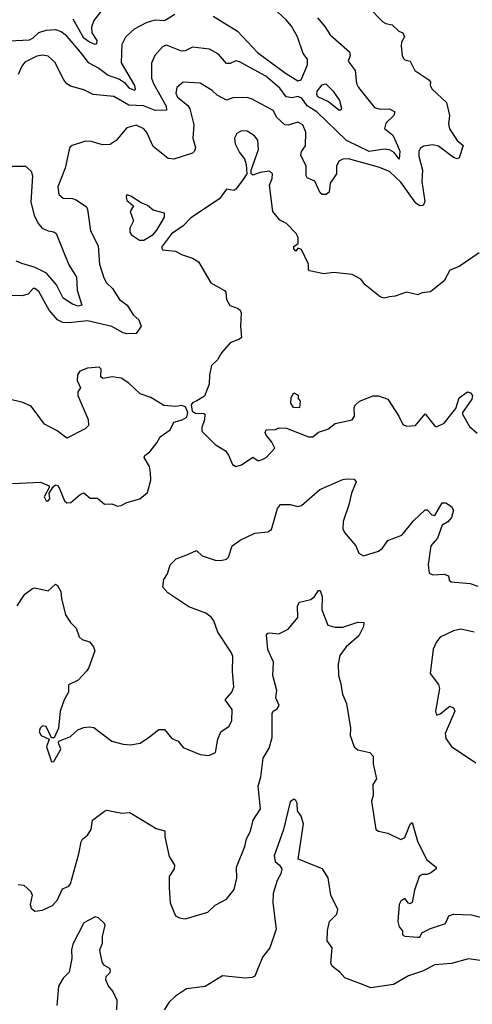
# Model space of a CAD drawing. Extents: x 1552033 to 1694788, y 811965 to 917215.
# Tile 156 of 256: x 1616233 to 1618646, y 854244 to 859486. Entities that reach past the tile are written whole.
import ezdxf

# ---------------------------------------------------------------- set-up
doc = ezdxf.new("R2010")
doc.units = 0

msp = doc.modelspace()

# ---------------------------------------------------------------- linework, layer by layer
at = {"layer": '0CON20XD'}
for points in [[(1618091.4, 859551.4), (1618167.8, 859475), (1618185, 859464.6), (1618217.8, 859457.8), (1618254.2, 859424.2), (1618276, 859415), (1618284, 859395), (1618268.8, 859365), (1618266.2, 859345), (1618271.4, 859295), (1618278.9, 859278.9), (1618285, 859271.9), (1618315, 859265.6), (1618338.8, 859215), (1618414.2, 859165), (1618422, 859155), (1618421.2, 859135), (1618431.4, 859115), (1618507.8, 859045), (1618523.8, 858975), (1618518.8, 858931.2), (1618523.6, 858905), (1618565, 858843.3), (1618597.1, 858815), (1618575, 858750), (1618565, 858744.4), (1618545, 858751.5), (1618465, 858811.8), (1618435, 858820), (1618385, 858811.8), (1618368.6, 858801.4), (1618360, 858785), (1618360.9, 858759.1), (1618380, 858685), (1618376.4, 858625), (1618392.5, 858517.5), (1618383.9, 858496.1), (1618365, 858493.8), (1618345, 858508), (1618265, 858621.1), (1618205, 858676.7), (1618145, 858699.7), (1617985.3, 858744.7), (1617955, 858743.6), (1617935, 858732), (1617921.9, 858705), (1617922.5, 858665), (1617888.1, 858615), (1617883.4, 858566.6), (1617867.5, 858555), (1617845.7, 858555.7), (1617834.5, 858564.5), (1617805.7, 858625.7), (1617765, 858644.3), (1617759.4, 858655), (1617760, 858705), (1617731.9, 858765), (1617735, 858783.3), (1617756.4, 858813.6), (1617757.5, 858887.5), (1617742.1, 858925), (1617715, 858939.3), (1617665, 858924.6), (1617646.2, 858926.2), (1617604.4, 858964.4), (1617585, 859002.9), (1617565, 859011.9), (1617472.3, 859062.3), (1617445, 859071.2), (1617370, 859070), (1617335, 859057.5), (1617285, 859083.6), (1617259, 859109), (1617195, 859147.5), (1617105, 859152.3), (1617070.9, 859125), (1617065.9, 859095), (1617075, 859073.2), (1617129.6, 859029.6), (1617140.9, 859010.9), (1617160.7, 858925), (1617155.5, 858855), (1617170.6, 858805), (1617164.6, 858785.4), (1617154, 858775), (1617055, 858743.1), (1617025, 858746), (1616945, 858810), (1616910.6, 858885), (1616895.6, 858905), (1616853.7, 858923.7), (1616805, 858910.4), (1616747.9, 858842.1), (1616715, 858821.9), (1616675, 858819.5), (1616615, 858836.7), (1616585, 858838.1), (1616512.5, 858815), (1616500, 858805), (1616496.1, 858786.1), (1616475.7, 858695.7), (1616436.7, 858595), (1616441.9, 858555), (1616465, 858535.7), (1616515, 858534.4), (1616535, 858526.5), (1616588.8, 858488.8), (1616595.5, 858475), (1616611.1, 858361.1), (1616652, 858282), (1616659.5, 858185), (1616681.1, 858111.1), (1616695.5, 858085.5), (1616727.8, 858055), (1616765, 857995.8), (1616806, 857966), (1616838.6, 857915), (1616867.9, 857887.9), (1616881.2, 857855), (1616855, 857814.4), (1616805, 857812.9), (1616785, 857818.2), (1616725, 857852.7), (1616595, 857882.3), (1616495, 857871.1), (1616464.2, 857874.2), (1616435, 857888.2), (1616390.1, 857940.1), (1616335, 858037.8), (1616315, 858054.4), (1616305, 858054.2), (1616279.4, 858025), (1616245.2, 858014.8), (1616165, 858016.5)], [(1616665, 859530), (1616628.8, 859481.2), (1616615.5, 859445), (1616617.9, 859415), (1616643.8, 859375), (1616642.6, 859357.4), (1616635, 859353.2), (1616605, 859365.3), (1616575, 859387.1), (1616519, 859489)], [(1616555, 859312.5), (1616597.9, 859257.9), (1616655, 859228.3), (1616705, 859191.1), (1616765, 859169.5), (1616792, 859152), (1616815, 859122.3), (1616845, 859110.7), (1616850.9, 859115), (1616847, 859135), (1616776.6, 859255), (1616780.4, 859355), (1616799.6, 859395), (1616845, 859437.3), (1616908.8, 859471.2), (1616955, 859484.7), (1617005, 859481.8), (1617060, 859515)], [(1617264.5, 859504.5), (1617394.5, 859425), (1617501.5, 859311.5), (1617650.4, 859200.4), (1617715, 859160.1), (1617733.9, 859165), (1617767.8, 859245), (1617766.7, 859275), (1617744.6, 859305), (1617714.1, 859395), (1617681.2, 859451.2), (1617653.5, 859485), (1617587.5, 859545)], [(1617819.7, 859495), (1617859.3, 859449.3), (1617887.1, 859405), (1617990.8, 859315), (1617994, 859295), (1617984.3, 859265), (1618021.8, 859215), (1618027.5, 859145), (1618038.5, 859125), (1618125, 859018.1), (1618155, 859009.5), (1618205, 859010.6), (1618232, 858995), (1618226.7, 858975), (1618185.5, 858935), (1618177.1, 858907.1), (1618221.1, 858871.1), (1618246.1, 858815), (1618259.8, 858785), (1618256.2, 858743.8), (1618228.4, 858778.4), (1618205, 858792.5), (1618175, 858796), (1618095, 858783.9), (1617975, 858841.7), (1617817.2, 858995), (1617766.2, 859026.2), (1617737.3, 859067.3), (1617715, 859075.8), (1617685, 859070.2), (1617653.8, 859075), (1617620.3, 859120.3), (1617545, 859185.4), (1617405, 859261.8), (1617385, 859265.9), (1617355, 859252), (1617335, 859252.3), (1617292.1, 859302.1), (1617245, 859329.4), (1617155, 859340), (1617115, 859320), (1617095, 859317.5), (1617015, 859349.2), (1616995, 859341.5), (1616952.9, 859295), (1616935.5, 859254.5), (1616936.2, 859175), (1616946.1, 859145), (1617014.6, 859025), (1617015, 859003.8), (1616955, 859001.9), (1616893.2, 859026.8), (1616815, 859030.6), (1616735, 859076.4), (1616625, 859087.8), (1616575, 859111.9), (1616505, 859131.9), (1616485, 859144.3), (1616468.9, 859165), (1616420.2, 859260.2), (1616385, 859291.1), (1616357.4, 859297.4), (1616325, 859291.6), (1616261.2, 859258.8), (1616245, 859238), (1616225.9, 859194.1)], [(1616176.9, 859373.1), (1616285, 859378.5), (1616305, 859388.9), (1616335, 859418.1), (1616375, 859429.4), (1616425, 859432.8), (1616455, 859423.1), (1616475, 859407.1), (1616555, 859312.5)], [(1617945, 859004), (1617935, 859004.4), (1617878.7, 859048.7), (1617822.5, 859075), (1617816.7, 859086.7), (1617819, 859105), (1617845, 859139), (1617865, 859144.7), (1617903.1, 859105), (1617937.8, 859055), (1617948, 859015), (1617945, 859004)], [(1618681.2, 858245), (1618575, 858172.5), (1618525, 858152), (1618494.7, 858095.3), (1618422.9, 858037.1), (1618378.8, 858031.2), (1618355, 858020.8), (1618295, 858035.6), (1618235, 858014), (1618205, 858010), (1618175, 858003.1), (1618155, 858010.6), (1618074.5, 858074.5), (1618052, 858105), (1618005, 858129.4), (1617905, 858140.4), (1617855, 858133.5), (1617778.3, 858148.3), (1617773.3, 858155), (1617773.3, 858185), (1617735, 858262.5), (1617715, 858270), (1617705, 858252.5), (1617694, 858265), (1617695, 858277.5), (1617716.7, 858293.3), (1617718, 858325), (1617708, 858345), (1617655, 858400), (1617619.1, 858419.1), (1617582.5, 858465), (1617564.2, 858605), (1617579.3, 858640.7), (1617581.2, 858665), (1617565, 858678.8), (1617515, 858672), (1617475, 858657.5), (1617467.5, 858665), (1617466.7, 858685), (1617506.4, 858795), (1617503.2, 858845), (1617485, 858867.8), (1617445, 858891.6), (1617415.4, 858894.6), (1617390.9, 858879.1), (1617378, 858855), (1617381.9, 858825), (1617405, 858778.8), (1617432, 858745), (1617440.8, 858715), (1617443.3, 858665), (1617425, 858634), (1617385, 858582.9), (1617375, 858575.7), (1617335, 858582.5), (1617297.4, 858532.6), (1617145, 858430.5), (1617105, 858388.2), (1617042.5, 858345), (1616988.8, 858275), (1616995, 858261.2), (1617063.2, 858253.2), (1617095.6, 858235.6), (1617155, 858216), (1617186.8, 858196.8), (1617252, 858085), (1617324.2, 858044.2), (1617331.2, 858035), (1617335.9, 857995.9), (1617353.8, 857965), (1617395, 857950), (1617408.8, 857938.8), (1617414, 857925), (1617410, 857855), (1617415.7, 857794.3), (1617405.6, 857784.4), (1617355, 857766), (1617308.3, 857711.7), (1617286.7, 857675), (1617255.9, 857644.1), (1617244.3, 857595.7), (1617243.8, 857545), (1617219.1, 857480.9), (1617177, 857457), (1617155, 857446.7), (1617147.5, 857435), (1617152.5, 857402.5), (1617170.7, 857390.7), (1617215, 857390), (1617220, 857385), (1617218.8, 857355), (1617203.3, 857315), (1617203.3, 857295), (1617275, 857224.2), (1617329.7, 857189.7), (1617347, 857167), (1617368, 857118), (1617385, 857106.7), (1617415, 857116.2), (1617475, 857157.5), (1617505, 857137.5), (1617525, 857143.8), (1617546.2, 857155), (1617592.5, 857205), (1617577.3, 857237.3), (1617545, 857277.5), (1617542, 857288), (1617547.5, 857302.5), (1617596.1, 857303.9), (1617617, 857313), (1617655, 857311.2), (1617772.5, 857265), (1617795, 857265.7), (1617825, 857290), (1617875, 857306), (1617915, 857336.2), (1618005.3, 857354.7), (1618017.8, 857375), (1618016.2, 857423.8), (1618022.5, 857435), (1618045, 857454), (1618117.3, 857482.7), (1618145, 857484), (1618195.9, 857465.9), (1618254.4, 857374.4), (1618275, 857330.8), (1618295, 857322.2), (1618342.5, 857325), (1618395, 857387.5), (1618445, 857321.2), (1618455, 857318.8), (1618495, 857337.5), (1618557.5, 857415), (1618575, 857472.5), (1618620, 857505), (1618635, 857500), (1618646.2, 857485), (1618643.3, 857465), (1618593.3, 857395), (1618593.8, 857385), (1618629.8, 857319.8), (1618672, 857285)], [(1616166, 858706), (1616265, 858705.5), (1616295, 858679.2), (1616301.2, 858655), (1616293.3, 858515), (1616310.9, 858445), (1616331.4, 858401.4), (1616353.5, 858375), (1616385, 858360.8), (1616416.1, 858356.1), (1616427.5, 858347.5), (1616495, 858180), (1616536.2, 858115), (1616540, 858045), (1616564.2, 857965.8), (1616545, 857960), (1616515, 857971.1), (1616465, 858003.8), (1616428.9, 858075), (1616376.6, 858136.6), (1616316.4, 858166.4), (1616245, 858187.5), (1616215, 858200.8)], [(1616871.5, 858311.5), (1616895, 858312.2), (1616945, 858342.7), (1616964.5, 858365), (1617005.4, 858434.6), (1617005.8, 858455), (1616945, 858472), (1616915, 858497.1), (1616880, 858510), (1616825, 858546), (1616805, 858552.5), (1616800, 858545), (1616805, 858522.5), (1616840, 858495), (1616822, 858465), (1616840.6, 858415), (1616820.9, 858375), (1616820.3, 858355), (1616830, 858340), (1616871.5, 858311.5)], [(1616755, 856896.7), (1616775, 856900), (1616805, 856916.2), (1616874.2, 856935.8), (1616915, 856968.8), (1616932.2, 857035), (1616931.4, 857075), (1616925, 857107.5), (1616897.5, 857155), (1616900, 857165), (1616926.7, 857185), (1616965, 857232.5), (1616982.5, 857265), (1617035, 857302.5), (1617055, 857343.3), (1617100, 857355), (1617125, 857370), (1617130, 857395), (1617117.5, 857425), (1617095, 857431.2), (1617065, 857426.2), (1617001.2, 857431.2), (1616932.5, 857475), (1616875, 857494), (1616815, 857550), (1616775, 857577.5), (1616725.8, 857584.2), (1616676.1, 857576.1), (1616666.7, 857585), (1616668, 857625), (1616656.7, 857635), (1616595, 857630.8), (1616553.3, 857615), (1616541.2, 857595), (1616540, 857565), (1616556.7, 857525), (1616544, 857505), (1616542.5, 857485), (1616598, 857358), (1616600, 857325), (1616582.3, 857307.7), (1616485, 857258.8), (1616433, 857297), (1616365, 857333.3), (1616295, 857428), (1616245, 857449.2), (1616159.3, 857469.3)], [(1617725, 857420), (1617691.7, 857421.7), (1617677.5, 857445), (1617680, 857475), (1617695, 857500), (1617717, 857487), (1617718.3, 857468.3), (1617727.5, 857455), (1617725, 857420)], [(1616195, 857016), (1616345, 857023.3), (1616390, 857005), (1616390, 856995), (1616363.6, 856946.4), (1616375, 856924), (1616385, 856924), (1616393.3, 856935), (1616390, 856965), (1616411.7, 856998.3), (1616425, 857010), (1616436.4, 857006.4), (1616444, 856994), (1616472.5, 856925), (1616485, 856913.5), (1616505.3, 856914.7), (1616555, 856958), (1616575, 856966.7), (1616608.3, 856938.3), (1616647.7, 856937.7), (1616685, 856906.7), (1616725, 856907.5), (1616755, 856896.7)], [(1616220, 856365), (1616261.7, 856428.3), (1616301.7, 856458.3), (1616315, 856461.2), (1616385, 856446), (1616425, 856480), (1616435, 856473.3), (1616452.1, 856442.1), (1616455.7, 856405), (1616478.1, 856318.1), (1616505, 856276.7), (1616535, 856246.7), (1616550.9, 856200.9), (1616567, 856187), (1616605, 856174), (1616627.4, 856147.4), (1616633.1, 856125), (1616602.8, 856037.2), (1616591.2, 856018.8), (1616545, 855970), (1616494.2, 855945), (1616492.9, 855905), (1616470, 855865), (1616449.5, 855805), (1616440, 855715), (1616416.7, 855663.3), (1616402.5, 855662.5), (1616375, 855722.5), (1616355, 855727.5), (1616343.3, 855715), (1616337.5, 855695), (1616347.5, 855675), (1616390, 855655), (1616376.7, 855615), (1616402.5, 855535), (1616415, 855537.5), (1616450, 855595), (1616453.3, 855605), (1616440, 855635), (1616442.5, 855645), (1616505, 855669.2), (1616542.5, 855705), (1616575, 855718), (1616605, 855722), (1616627.9, 855717.9), (1616723.8, 855645), (1616785, 855628.6), (1616824.1, 855625.9), (1616875, 855634), (1616925, 855668.6), (1616975, 855706.9), (1617005, 855706.9), (1617045, 855660), (1617077.5, 855645), (1617105, 855611.2), (1617195, 855574), (1617241.7, 855568.3), (1617276.7, 855585), (1617288.9, 855655), (1617304.5, 855695), (1617350, 855725), (1617363.5, 855755), (1617365, 855813.3), (1617328, 855865), (1617364.5, 855905), (1617374.5, 855934.5), (1617367.1, 856015), (1617370, 856095), (1617362.5, 856115), (1617290, 856225), (1617268, 856285), (1617253.8, 856305), (1617225, 856325.8), (1617135, 856359.5), (1617023.8, 856433.8), (1616995.8, 856465), (1617001.2, 856505), (1617021.2, 856535), (1617035, 856583.3), (1617068, 856615), (1617123.8, 856636.2), (1617175, 856660), (1617205, 856632), (1617275, 856608.8), (1617305, 856606.7), (1617335, 856613.8), (1617346.2, 856625), (1617365.9, 856684.1), (1617407.5, 856715), (1617487, 856753), (1617555, 856760), (1617575, 856771.2), (1617607.2, 856882.8), (1617623.8, 856905), (1617675, 856904.6), (1617715, 856894.6), (1617735, 856898.8), (1617833.3, 856985), (1617955, 857037.8), (1617975, 857041.1), (1618015, 857039.2), (1618027.1, 857025), (1618002.5, 856965), (1617987.8, 856902.2), (1617956.5, 856815), (1617955.5, 856775.5), (1617964.4, 856755), (1618025.4, 856685.4), (1618041.2, 856645), (1618065, 856630.8), (1618145, 856655.8), (1618166.8, 856673.2), (1618195, 856712.9), (1618269.1, 856740.9), (1618332.3, 856817.7), (1618395, 856875.8), (1618405, 856876), (1618429.1, 856849.1), (1618445, 856846), (1618485, 856914.3), (1618505, 856914.3), (1618534, 856895), (1618544.4, 856875), (1618533.8, 856835), (1618515, 856812.1), (1618484.6, 856795.4), (1618459.1, 856725), (1618424.5, 856685), (1618409.6, 856585), (1618415, 856540), (1618435, 856530.7), (1618495, 856534.4), (1618518.8, 856525), (1618522, 856502), (1618532.7, 856492.7), (1618634.3, 856484.3), (1618675, 856470)], [(1616225, 854881.4), (1616255, 854879.2), (1616292, 854845), (1616300.8, 854825), (1616288.5, 854775), (1616295.5, 854755.5), (1616315, 854740), (1616355, 854745.8), (1616409.1, 854770.9), (1616435, 854800), (1616460.9, 854859.1), (1616495, 854873.3), (1616504.3, 854885), (1616549.4, 855045), (1616560.4, 855109.6), (1616567.5, 855122.5), (1616595, 855144.3), (1616614, 855175), (1616621.2, 855225), (1616685, 855273.1), (1616697.3, 855277.3), (1616777.7, 855262.3), (1616820, 855265), (1616938, 855195), (1616960.2, 855180.2), (1617007.3, 855167.3), (1617007.5, 855135), (1617030.5, 855030.5), (1617058.5, 854985), (1617056.4, 854965), (1617030.4, 854925), (1617029.3, 854865), (1617035.6, 854784.4), (1617063.8, 854715), (1617085, 854703.8), (1617115, 854700), (1617236.7, 854735), (1617275, 854772), (1617335.9, 854804.1), (1617376.5, 854855), (1617390, 854915), (1617388.1, 854975), (1617433.8, 855085), (1617442.5, 855125), (1617463.2, 855166.8), (1617478.1, 855225), (1617516.7, 855285), (1617504.6, 855405), (1617519.2, 855455), (1617531.8, 855555), (1617562.6, 855607.4), (1617578.8, 855665), (1617578.5, 855791.5), (1617584.6, 855805.4), (1617605, 855818), (1617615.5, 855835), (1617599.2, 855875), (1617602.9, 855915), (1617582.5, 855995), (1617585.7, 856065), (1617555, 856132.5), (1617548.8, 856211.2), (1617555, 856220), (1617565, 856221.2), (1617615, 856216.7), (1617665, 856241.2), (1617715.9, 856304.1), (1617714.4, 856365), (1617725, 856384.2), (1617785, 856400), (1617804.5, 856415.5), (1617825, 856447.5), (1617835, 856446.7), (1617845.8, 856415), (1617843.3, 856343.3), (1617875, 856263.3), (1617912.3, 856252.3), (1617955, 856252.5), (1618035, 856278), (1618067, 856277), (1618065.6, 856255), (1618040.8, 856205), (1617973.4, 856146.6), (1617939.2, 856100.8), (1617930, 856055), (1617932, 855995), (1617942.5, 855957.5), (1617954, 855895), (1617975.7, 855845), (1617996.9, 855715), (1617994.5, 855674.5), (1618015.5, 855615.5), (1618035, 855598), (1618100, 855585), (1618117.5, 855565), (1618116.7, 855525), (1618135.7, 855444.3), (1618115.8, 855414.2), (1618117.1, 855355), (1618108.6, 855325), (1618131.2, 855175), (1618145.9, 855165.9), (1618195, 855156), (1618265, 855122), (1618285, 855132), (1618315, 855203.3), (1618325, 855212.5), (1618353, 855113), (1618401.2, 855015), (1618453.3, 854975), (1618452.5, 854965), (1618425, 854944.2), (1618405, 854935.8), (1618377.5, 854935), (1618362.9, 854925), (1618337.5, 854852.5), (1618325, 854786.2), (1618315, 854778.8), (1618305, 854782.5), (1618285, 854808), (1618265, 854793.8), (1618255.8, 854775)], [(1618655, 856225.7), (1618585, 856240.8), (1618545, 856232.5), (1618475, 856198), (1618455, 856173.3), (1618436.2, 856135), (1618420, 856005), (1618465, 855946.7), (1618470.8, 855925), (1618448.8, 855805), (1618453.8, 855783.8), (1618475, 855791.2), (1618525, 855830.8), (1618545, 855822), (1618552.5, 855805), (1618500, 855685), (1618505, 855660), (1618535, 855616.2), (1618665, 855530)], [(1618747.9, 854467.9), (1618625, 854485.5), (1618535, 854461.8), (1618445, 854454.6), (1618379.5, 854420.5), (1618305, 854395.3), (1618225, 854349.6), (1618105, 854331.1), (1618045.6, 854354.4), (1617966.7, 854385), (1617940, 854415), (1617901.2, 854445), (1617891.2, 854461.2), (1617898, 854545), (1617872.7, 854582.7), (1617873, 854637), (1617884.3, 854685), (1617923.8, 854725), (1617928.3, 854748.3), (1617891.4, 854825), (1617877.3, 854917.3), (1617846.7, 854965), (1617716.7, 855016.7), (1617746.4, 855205), (1617733.3, 855245), (1617714.2, 855275), (1617712, 855315), (1617705, 855328.8), (1617694.1, 855335.9), (1617675, 855322.5), (1617639.1, 855175), (1617589.5, 855035), (1617594.6, 855005), (1617618.1, 854985), (1617630.6, 854965), (1617625, 854939.2), (1617606.2, 854903.8), (1617584.7, 854835), (1617581.7, 854785), (1617599.4, 854645), (1617566.5, 854545), (1617526.7, 854495), (1617485.7, 854394.3), (1617472.7, 854387.3), (1617435, 854384), (1617315, 854396.2), (1617221.7, 854338.3), (1617123.2, 854326.8), (1617063, 854287), (1617029.4, 854255), (1617004, 854215)], [(1618255.8, 854775), (1618248.8, 854685), (1618256.1, 854656.1), (1618273.3, 854635), (1618273.9, 854613.9), (1618285, 854606.7), (1618355, 854601.2), (1618365, 854602.5), (1618376, 854624), (1618422.5, 854647.5), (1618503.3, 854675), (1618521.2, 854715), (1618545, 854724), (1618641.2, 854721.2), (1618695, 854705.8)], [(1616752, 854215), (1616752.9, 854265), (1616729.2, 854315), (1616704.6, 854344.6), (1616693.3, 854375), (1616695, 854392.5), (1616715.8, 854414.2), (1616718, 854425), (1616713.3, 854435), (1616685, 854451.4), (1616674.6, 854464.6), (1616665.3, 854504.7), (1616661.1, 854535), (1616675, 854570), (1616674, 854605), (1616688.8, 854665), (1616686.2, 854675), (1616653.3, 854705), (1616635, 854710), (1616575, 854678), (1616517.3, 854565), (1616509.3, 854535), (1616512, 854488), (1616497.5, 854415), (1616465, 854383.8), (1616439.8, 854340.2), (1616431.8, 854238.2)]]:
    msp.add_lwpolyline(points, dxfattribs=at)

doc.saveas('drawing.dxf')
